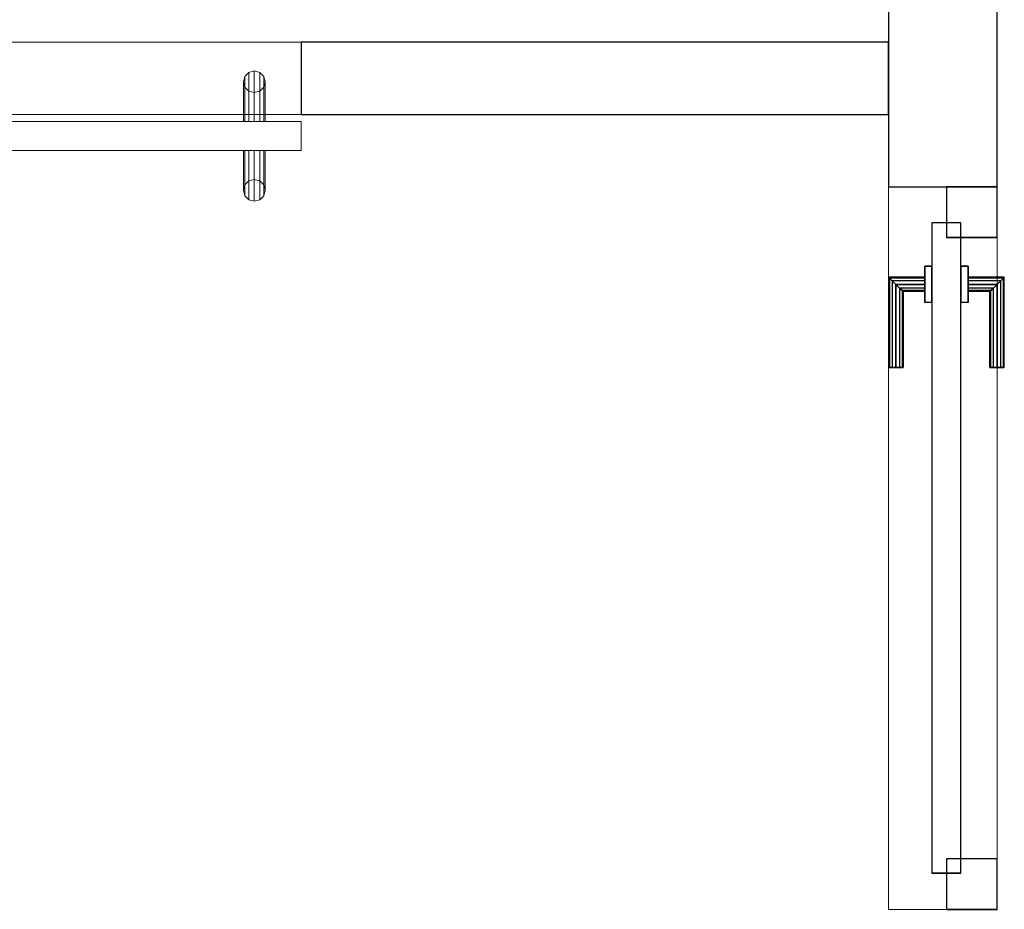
# Model space of a CAD drawing. Header units: metres. Extents: x 397.7 to 427.5, y 12.7 to 28.4.
# Tile 100 of 130: x 409.5 to 410.8, y 24.7 to 26. Entities that reach past the tile are written whole.
import ezdxf

# ---------------------------------------------------------------- set-up
doc = ezdxf.new("R2010")
doc.units = ezdxf.units.M
doc.layers.add('01_CARPINTERIA', color=5, linetype='Continuous', lineweight=25, true_color=0x0000ff)
for name, color, linetype, lineweight in [('A-GENM-____-OTLN', 7, 'Continuous', 18), ('A-WALL-____-MCUT', 7, 'Continuous', 25), ('A-WALL-____-OTLN', 7, 'Continuous', 25)]:
    doc.layers.add(name, color=color, linetype=linetype, lineweight=lineweight)

# ---------------------------------------------------------------- blocks, each defined once
blk = doc.blocks.new('Family - Evans P2-152840-05_ELEC_P2')
at = {"layer": 'A-WALL-____-MCUT', "color": 253, "true_color": 0xaaaaaa}
for p, q in [((0.8116, 0.1), (0, 0.1)), ((0, 0.1), (0, 0)), ((0.8116, 0), (0.8116, 0.1)), ((0, 0), (0.8116, 0))]:
    blk.add_line(p, q, dxfattribs=at)
at = {"layer": 'A-WALL-____-OTLN', "color": 253, "true_color": 0xaaaaaa}
for p, q in [((0.8116, 0.1), (0, 0.1)), ((0, 0.1), (0, 0)), ((0.8116, 0), (0.8116, 0.1)), ((0, 0), (0.8116, 0))]:
    blk.add_line(p, q, dxfattribs=at)
at = {"layer": 'A-WALL-____-OTLN', "color": 253, "lineweight": 18, "true_color": 0xaaaaaa}
blk.add_line((0, 0), (0.8116, 0), dxfattribs=at)
blk = doc.blocks.new('Family - Evans P2-152956-05_ELEC_P2')
at = {"layer": 'A-WALL-____-MCUT', "color": 253, "true_color": 0xaaaaaa}
for p, q in [((2.3388, 0.15), (0, 0.15)), ((0, 0.15), (0, 0)), ((2.3388, 0), (2.3388, 0.15)), ((0, 0), (2.3388, 0))]:
    blk.add_line(p, q, dxfattribs=at)
at = {"layer": 'A-WALL-____-OTLN', "color": 253, "true_color": 0xaaaaaa}
for p, q in [((2.3388, 0.15), (0, 0.15)), ((0, 0.15), (0, 0)), ((2.3388, 0), (2.3388, 0.15)), ((0, 0), (2.3388, 0))]:
    blk.add_line(p, q, dxfattribs=at)
at = {"layer": 'A-WALL-____-OTLN', "color": 253, "lineweight": 18, "true_color": 0xaaaaaa}
blk.add_line((0, 0), (2.3388, 0), dxfattribs=at)
blk = doc.blocks.new('Family - LONDR55-XX_ZZ-ARQ-CAA-M3D-Londres55-152923-05_ELEC_P2')
at = {"layer": 'A-GENM-____-OTLN', "color": 253, "true_color": 0xaaaaaa}
for p, q in [((0.0575, 0.178), (0.052, 0.1725)), ((0.0575, 0.178), (0.052, 0.1725)), ((0.065, 0.18), (0.0575, 0.178)), ((0.065, 0.18), (0.0575, 0.178)), ((0.0575, 0.11), (0.0575, 0.178)), ((0.0725, 0.178), (0.065, 0.18)), ((0.0725, 0.178), (0.065, 0.18)), ((0.065, 0.11), (0.065, 0.18)), ((0.078, 0.1725), (0.0725, 0.178)), ((0.078, 0.1725), (0.0725, 0.178)), ((0.0725, 0.11), (0.0725, 0.178)), ((0.052, 0.1725), (0.05, 0.165)), ((0.052, 0.1725), (0.05, 0.165)), ((0.05, 0.165), (0.052, 0.1575)), ((0.05, 0.11), (0.05, 0.165)), ((0.05, 0.165), (0.052, 0.1575)), ((0.052, 0.11), (0.052, 0.1725)), ((0.08, 0.165), (0.078, 0.1725)), ((0.08, 0.165), (0.078, 0.1725)), ((0.078, 0.11), (0.078, 0.1725)), ((0.078, 0.1575), (0.08, 0.165)), ((0.078, 0.1575), (0.08, 0.165)), ((0.08, 0.165), (0.08, 0.11)), ((0.052, 0.1575), (0.0575, 0.152)), ((0.052, 0.11), (0.052, 0.1575)), ((0.052, 0.1575), (0.0575, 0.152)), ((0.0575, 0.152), (0.065, 0.15)), ((0.0575, 0.11), (0.0575, 0.152)), ((0.0575, 0.152), (0.065, 0.15)), ((0.065, 0.15), (0.0725, 0.152)), ((0.065, 0.15), (0.0725, 0.152)), ((0.065, 0.11), (0.065, 0.15)), ((0.0725, 0.152), (0.078, 0.1575)), ((0.0725, 0.152), (0.078, 0.1575)), ((0.0725, 0.11), (0.0725, 0.152)), ((0.078, 0.11), (0.078, 0.1575)), ((0.8458, 0.11), (0, 0.11)), ((0, 0.11), (0, 0.07)), ((0.8458, 0.11), (0, 0.11)), ((0, 0.11), (0, 0.07)), ((0.052, 0.11), (0.05, 0.11)), ((0.05, 0.11), (0.052, 0.11)), ((0.0575, 0.11), (0.052, 0.11)), ((0.052, 0.11), (0.0575, 0.11)), ((0.065, 0.11), (0.0575, 0.11)), ((0.0575, 0.11), (0.065, 0.11)), ((0.0725, 0.11), (0.065, 0.11)), ((0.065, 0.11), (0.0725, 0.11)), ((0.078, 0.11), (0.0725, 0.11)), ((0.0725, 0.11), (0.078, 0.11)), ((0.078, 0.11), (0.08, 0.11)), ((0.08, 0.11), (0.078, 0.11)), ((0.8458, 0.07), (0.8458, 0.11)), ((0.8458, 0.11), (0.8458, 0.07)), ((0, 0.07), (0.8458, 0.07)), ((0, 0.07), (0.8458, 0.07)), ((0.05, 0.015), (0.05, 0.07)), ((0.052, 0.07), (0.05, 0.07)), ((0.05, 0.07), (0.052, 0.07)), ((0.052, 0.0075), (0.052, 0.07)), ((0.052, 0.0225), (0.052, 0.07)), ((0.0575, 0.07), (0.052, 0.07)), ((0.052, 0.07), (0.0575, 0.07)), ((0.0575, 0.002), (0.0575, 0.07)), ((0.0575, 0.028), (0.0575, 0.07)), ((0.065, 0.07), (0.0575, 0.07)), ((0.0575, 0.07), (0.065, 0.07)), ((0.065, 0), (0.065, 0.07)), ((0.065, 0.03), (0.065, 0.07)), ((0.0725, 0.07), (0.065, 0.07)), ((0.065, 0.07), (0.0725, 0.07)), ((0.0725, 0.002), (0.0725, 0.07)), ((0.0725, 0.028), (0.0725, 0.07)), ((0.078, 0.07), (0.0725, 0.07)), ((0.0725, 0.07), (0.078, 0.07)), ((0.078, 0.0075), (0.078, 0.07)), ((0.078, 0.0225), (0.078, 0.07)), ((0.078, 0.07), (0.08, 0.07)), ((0.08, 0.07), (0.078, 0.07)), ((0.08, 0.07), (0.08, 0.015)), ((0.0575, 0.028), (0.052, 0.0225)), ((0.0575, 0.028), (0.052, 0.0225)), ((0.065, 0.03), (0.0575, 0.028)), ((0.065, 0.03), (0.0575, 0.028)), ((0.0725, 0.028), (0.065, 0.03)), ((0.0725, 0.028), (0.065, 0.03)), ((0.078, 0.0225), (0.0725, 0.028)), ((0.078, 0.0225), (0.0725, 0.028)), ((0.052, 0.0225), (0.05, 0.015)), ((0.052, 0.0225), (0.05, 0.015)), ((0.05, 0.015), (0.052, 0.0075)), ((0.05, 0.015), (0.052, 0.0075)), ((0.08, 0.015), (0.078, 0.0225)), ((0.08, 0.015), (0.078, 0.0225)), ((0.078, 0.0075), (0.08, 0.015)), ((0.078, 0.0075), (0.08, 0.015)), ((0.052, 0.0075), (0.0575, 0.002)), ((0.052, 0.0075), (0.0575, 0.002)), ((0.0575, 0.002), (0.065, 0)), ((0.0575, 0.002), (0.065, 0)), ((0.065, 0), (0.0725, 0.002)), ((0.065, 0), (0.0725, 0.002)), ((0.0725, 0.002), (0.078, 0.0075)), ((0.0725, 0.002), (0.078, 0.0075))]:
    blk.add_line(p, q, dxfattribs=at)
blk = doc.blocks.new('Family - Porta P2-152987-05_ELEC_P2')
blk.add_blockref('Family - LONDR55-XX_ZZ-ARQ-CAA-M3D-Londres55-152923-05_ELEC_P2', (0, 0))
blk = doc.blocks.new('Family - LONDR55-XX_ZZ-ARQ-CAA-M3D-Londres55-153037-05_ELEC_P2')
at = {"layer": '01_CARPINTERIA', "color": 161, "true_color": 0xaaaaff}
for p, q in [((0.749, 0.1087), (0.749, 0.11)), ((0.749, 0.11), (0.749, 0.1087)), ((0.874, 0.11), (0.749, 0.11)), ((0.874, 0.11), (0.8727, 0.1087)), ((0.8727, 0.1087), (0.874, 0.11)), ((0.874, 0.06), (0.874, 0.11)), ((0.749, 0.105), (0.749, 0.1087)), ((0.749, 0.1087), (0.749, 0.105)), ((0.8727, 0.1087), (0.749, 0.1087)), ((0.8727, 0.1087), (0.749, 0.1087)), ((0.749, 0.1), (0.749, 0.105)), ((0.749, 0.105), (0.749, 0.1)), ((0.869, 0.105), (0.749, 0.105)), ((0.869, 0.105), (0.749, 0.105)), ((0.749, 0.095), (0.749, 0.1)), ((0.749, 0.1), (0.749, 0.095)), ((0.749, 0.1), (0.864, 0.1)), ((0.864, 0.1), (0.749, 0.1)), ((0.859, 0.095), (0.864, 0.1)), ((0.864, 0.1), (0.859, 0.095)), ((0.869, 0.105), (0.864, 0.1)), ((0.864, 0.1), (0.869, 0.105)), ((0.864, 0.1), (0.864, 0.06)), ((0.864, 0.06), (0.864, 0.1)), ((0.8727, 0.1087), (0.869, 0.105)), ((0.869, 0.105), (0.8727, 0.1087)), ((0.869, 0.06), (0.869, 0.105)), ((0.869, 0.06), (0.869, 0.105)), ((0.8727, 0.06), (0.8727, 0.1087)), ((0.8727, 0.06), (0.8727, 0.1087)), ((0.749, 0.095), (0.749, 0.0913)), ((0.749, 0.0913), (0.749, 0.095)), ((0.859, 0.095), (0.749, 0.095)), ((0.859, 0.095), (0.749, 0.095)), ((0.749, 0.0913), (0.749, 0.09)), ((0.749, 0.09), (0.749, 0.0913)), ((0.8554, 0.0913), (0.749, 0.0913)), ((0.8554, 0.0913), (0.749, 0.0913)), ((0.854, 0.09), (0.749, 0.09)), ((0.854, 0.09), (0.8554, 0.0913)), ((0.8554, 0.0913), (0.854, 0.09)), ((0.854, 0.06), (0.854, 0.09)), ((0.8554, 0.0913), (0.859, 0.095)), ((0.859, 0.095), (0.8554, 0.0913)), ((0.8554, 0.06), (0.8554, 0.0913)), ((0.8554, 0.06), (0.8554, 0.0913)), ((0.859, 0.06), (0.859, 0.095)), ((0.859, 0.06), (0.859, 0.095)), ((0.889, 0.06), (0.839, 0.06)), ((0.839, 0.06), (0.889, 0.06)), ((0.839, 0.05), (0.839, 0.06)), ((0.839, 0.05), (0.839, 0.06)), ((0.8554, 0.06), (0.854, 0.06)), ((0.854, 0.06), (0.8554, 0.06)), ((0.859, 0.06), (0.8554, 0.06)), ((0.8554, 0.06), (0.859, 0.06)), ((0.864, 0.06), (0.859, 0.06)), ((0.859, 0.06), (0.864, 0.06)), ((0.869, 0.06), (0.864, 0.06)), ((0.864, 0.06), (0.869, 0.06)), ((0.869, 0.06), (0.8727, 0.06)), ((0.8727, 0.06), (0.869, 0.06)), ((0.8727, 0.06), (0.874, 0.06)), ((0.874, 0.06), (0.8727, 0.06)), ((0.889, 0.05), (0.889, 0.06)), ((0.889, 0.06), (0.889, 0.05)), ((0.949, 0.05), (0.05, 0.05)), ((0.05, 0.05), (0.05, 0.01)), ((0.949, 0.05), (0.05, 0.05)), ((0.05, 0.01), (0.05, 0.05)), ((0.889, 0.05), (0.839, 0.05)), ((0.839, 0.05), (0.889, 0.05)), ((0.949, 0.01), (0.949, 0.05)), ((0.949, 0.01), (0.949, 0.05)), ((0.07, 0.03), (0, 0.03)), ((0, 0.03), (0, -0.04)), ((0.07, 0.03), (0, 0.03)), ((0, -0.04), (0, 0.03)), ((0.07, -0.04), (0.07, 0.03)), ((0.07, -0.04), (0.07, 0.03)), ((0.999, 0.03), (0.929, 0.03)), ((0.929, 0.03), (0.929, -0.04)), ((0.999, 0.03), (0.929, 0.03)), ((0.929, -0.04), (0.929, 0.03)), ((0.999, -0.04), (0.999, 0.03)), ((0.999, -0.04), (0.999, 0.03)), ((0.05, 0.01), (0.949, 0.01)), ((0.05, 0.01), (0.949, 0.01)), ((0.839, 0.01), (0.889, 0.01)), ((0.889, 0.01), (0.839, 0.01)), ((0.839, 0), (0.839, 0.01)), ((0.839, 0), (0.839, 0.01)), ((0.839, 0), (0.889, 0)), ((0.889, 0), (0.839, 0)), ((0.8554, 0), (0.854, 0)), ((0.854, 0), (0.8554, 0)), ((0.854, -0.03), (0.854, 0)), ((0.859, 0), (0.8554, 0)), ((0.8554, 0), (0.859, 0)), ((0.859, 0), (0.864, 0)), ((0.864, 0), (0.859, 0)), ((0.864, 0), (0.869, 0)), ((0.869, 0), (0.864, 0)), ((0.864, 0), (0.864, -0.04)), ((0.869, 0), (0.8727, 0)), ((0.8727, 0), (0.869, 0)), ((0.869, -0.045), (0.869, 0)), ((0.869, -0.045), (0.869, 0)), ((0.8727, 0), (0.874, 0)), ((0.874, 0), (0.8727, 0)), ((0.889, 0), (0.889, 0.01)), ((0.889, 0.01), (0.889, 0)), ((0.8554, -0.0313), (0.8554, 0)), ((0.8554, -0.0313), (0.8554, 0)), ((0.859, -0.035), (0.859, 0)), ((0.859, -0.035), (0.859, 0)), ((0.864, -0.04), (0.864, 0)), ((0.8727, -0.0487), (0.8727, 0)), ((0.8727, -0.0487), (0.8727, 0)), ((0.874, -0.05), (0.874, 0)), ((0, -0.04), (0.07, -0.04)), ((0, -0.04), (0.07, -0.04)), ((0.749, -0.0313), (0.749, -0.03)), ((0.749, -0.03), (0.749, -0.0313)), ((0.749, -0.03), (0.854, -0.03)), ((0.749, -0.035), (0.749, -0.0313)), ((0.749, -0.0313), (0.749, -0.035)), ((0.749, -0.0313), (0.8554, -0.0313)), ((0.749, -0.0313), (0.8554, -0.0313)), ((0.749, -0.04), (0.749, -0.035)), ((0.749, -0.035), (0.749, -0.04)), ((0.749, -0.035), (0.859, -0.035)), ((0.749, -0.035), (0.859, -0.035)), ((0.749, -0.045), (0.749, -0.04)), ((0.749, -0.04), (0.749, -0.045)), ((0.864, -0.04), (0.749, -0.04)), ((0.749, -0.04), (0.864, -0.04)), ((0.8554, -0.0313), (0.854, -0.03)), ((0.854, -0.03), (0.8554, -0.0313)), ((0.859, -0.035), (0.8554, -0.0313)), ((0.8554, -0.0313), (0.859, -0.035)), ((0.864, -0.04), (0.859, -0.035)), ((0.859, -0.035), (0.864, -0.04)), ((0.864, -0.04), (0.869, -0.045)), ((0.869, -0.045), (0.864, -0.04)), ((0.929, -0.04), (0.999, -0.04)), ((0.929, -0.04), (0.999, -0.04)), ((0.749, -0.045), (0.749, -0.0487)), ((0.749, -0.0487), (0.749, -0.045)), ((0.749, -0.045), (0.869, -0.045)), ((0.749, -0.045), (0.869, -0.045)), ((0.749, -0.0487), (0.749, -0.05)), ((0.749, -0.05), (0.749, -0.0487)), ((0.749, -0.0487), (0.8727, -0.0487)), ((0.749, -0.0487), (0.8727, -0.0487)), ((0.749, -0.05), (0.874, -0.05)), ((0.869, -0.045), (0.8727, -0.0487)), ((0.8727, -0.0487), (0.869, -0.045)), ((0.8727, -0.0487), (0.874, -0.05)), ((0.874, -0.05), (0.8727, -0.0487))]:
    blk.add_line(p, q, dxfattribs=at)
blk = doc.blocks.new('Family - Porta P2-153038-05_ELEC_P2')
blk.add_blockref('Family - LONDR55-XX_ZZ-ARQ-CAA-M3D-Londres55-153037-05_ELEC_P2', (0, 0))
blk = doc.blocks.new('Family - Vano puerta-153144-05_ELEC_P2')
at = {"layer": 'A-GENM-____-OTLN', "color": 253, "true_color": 0xaaaaaa}
for p, q in [((409.8654, 25.9295), (409.0654, 25.9295)), ((409.0654, 25.9295), (409.0654, 25.8295)), ((409.0654, 25.9295), (409.8654, 25.9295)), ((409.0654, 25.8295), (409.0654, 25.9295)), ((409.8654, 25.8295), (409.8654, 25.9295)), ((409.8654, 25.8295), (409.8654, 25.9295)), ((409.0654, 25.8295), (409.8654, 25.8295)), ((409.8654, 25.8295), (409.0654, 25.8295))]:
    blk.add_line(p, q, dxfattribs=at)
blk = doc.blocks.new('Family - Vano puerta-153190-05_ELEC_P2')
at = {"layer": 'A-GENM-____-OTLN', "color": 253, "true_color": 0xaaaaaa}
for p, q in [((410.827, 25.7295), (410.677, 25.7295)), ((410.677, 25.7295), (410.677, 24.7304)), ((410.677, 24.7304), (410.677, 25.7295)), ((410.677, 25.7295), (410.827, 25.7295)), ((410.827, 24.7304), (410.827, 25.7295)), ((410.827, 25.7295), (410.827, 24.7304)), ((410.677, 24.7304), (410.827, 24.7304)), ((410.677, 24.7304), (410.827, 24.7304))]:
    blk.add_line(p, q, dxfattribs=at)
blk = doc.blocks.new('LONDR55-XX_ZZ-ARQ-CAA-M3D-Londres55_ifc-1-05_ELEC_P2')
at = {"layer": '01_CARPINTERIA', "color": 253, "lineweight": 18, "true_color": 0xaaaaaa, "rotation": 90}
blk.add_blockref('Family - Porta P2-153038-05_ELEC_P2', (410.787, 24.7304), dxfattribs=at)
at = {"layer": 'A-GENM-____-OTLN', "color": 253, "lineweight": 18, "true_color": 0xaaaaaa}
for name in ['Family - Vano puerta-153144-05_ELEC_P2', 'Family - Vano puerta-153190-05_ELEC_P2']:
    blk.add_blockref(name, (0, 0), dxfattribs=at)
at = {"layer": 'A-GENM-____-OTLN', "color": 253, "lineweight": 18, "true_color": 0xaaaaaa, "rotation": 180}
blk.add_blockref('Family - Porta P2-152987-05_ELEC_P2', (409.8654, 25.8895), dxfattribs=at)
at = {"layer": 'A-WALL-____-OTLN', "color": 253, "lineweight": 18, "true_color": 0xaaaaaa, "rotation": 90}
blk.add_blockref('Family - Evans P2-152956-05_ELEC_P2', (410.827, 25.7295), dxfattribs=at)
at = {"layer": 'A-WALL-____-OTLN', "color": 253, "lineweight": 18, "true_color": 0xaaaaaa}
blk.add_blockref('Family - Evans P2-152840-05_ELEC_P2', (409.8654, 25.8295), dxfattribs=at)

msp = doc.modelspace()

# ---------------------------------------------------------------- block references
at = {"lineweight": 5}
msp.add_blockref('LONDR55-XX_ZZ-ARQ-CAA-M3D-Londres55_ifc-1-05_ELEC_P2', (0, 0), dxfattribs=at)

doc.saveas('drawing.dxf')
